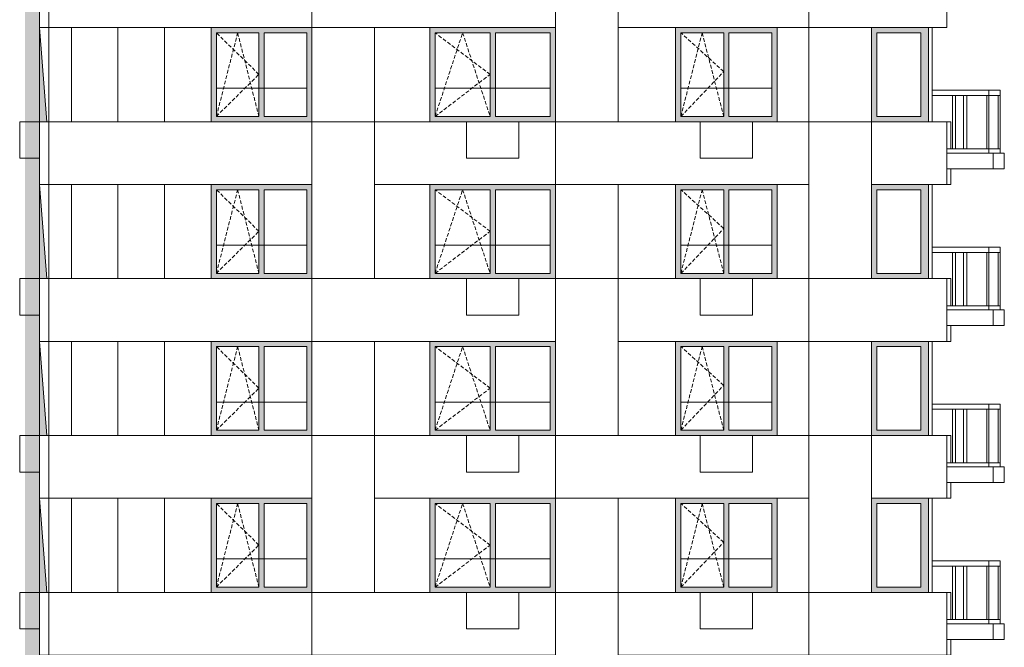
# Model space of a CAD drawing. Header units: millimetres. Extents: x 119219 to 750800, y -8933 to 168688.
# Tile 4 of 115: x 121460 to 140305, y 32010 to 44010. Entities that reach past the tile are written whole.
import ezdxf

# ---------------------------------------------------------------- set-up
doc = ezdxf.new("R2010")
doc.units = ezdxf.units.MM
doc.header["$MEASUREMENT"] = 0
doc.header["$XCLIPFRAME"] = 0
doc.linetypes.add('OO_EOIAAY', pattern=[105.833361, 70.555568, -35.277793])
for name, color, linetype, lineweight in [('0_Ном._пера__1', 7, 'Continuous', 0), ('0_Ном._пера__120', 7, 'Continuous', 0), ('0_Ном._пера__19', 255, 'Continuous', 0)]:
    doc.layers.add(name, color=color, linetype=linetype, lineweight=lineweight)
doc.layers.add('0_Ном._пера__161', color=7, linetype='Continuous', lineweight=13, true_color=0x6a6a6a)
picture_1 = doc.add_image_def('image2.png', size_in_pixel=(882, 837))
picture_2 = doc.add_image_def('image1.png', size_in_pixel=(882, 833))
picture_3 = doc.add_image_def('image4.png', size_in_pixel=(877, 829))
picture_4 = doc.add_image_def('image5.png', size_in_pixel=(729, 823))
picture_5 = doc.add_image_def('image3.png', size_in_pixel=(734, 827))

msp = doc.modelspace()

# ---------------------------------------------------------------- hatches: boundary and pattern name
at = {"layer": '0_Ном._пера__161', "linetype": 'Continuous', "lineweight": 0, "true_color": 0x696969}
for points in [[(125124.33, 43759.999), (125224.33, 43759.999), (126039.31, 43759.999), (126139.31, 43759.999), (126954.29, 43759.999), (127053.29, 43759.999), (127053.29, 43859.999), (125124.33, 43859.999)], [(125224.33, 42159.999), (125224.33, 43759.999), (125124.33, 43759.999), (125124.33, 42159.999)], [(126039.31, 42159.999), (126139.31, 42159.999), (126139.31, 43759.999), (126039.31, 43759.999)], [(126954.29, 43759.999), (126954.29, 42159.999), (127053.29, 42159.999), (127053.29, 43759.999)], [(131716.505, 43860.003), (129311.353, 43860.003), (129311.353, 43760.003), (129411.352, 43760.003), (130463.928, 43760.003), (130563.928, 43760.003), (131616.505, 43760.003), (131716.505, 43760.003)], [(129311.353, 42160.003), (129411.352, 42160.003), (129411.352, 43760.003), (129311.353, 43760.003)], [(130463.928, 42160.003), (130563.928, 42160.003), (130563.928, 43760.003), (130463.928, 43760.003)], [(131616.505, 43760.003), (131616.505, 42160.003), (131716.505, 42160.003), (131716.505, 43760.003)], [(135955.21, 43860.003), (134015.211, 43860.003), (134015.211, 43760.003), (134115.209, 43760.003), (134935.209, 43760.003), (135035.209, 43760.003), (135855.21, 43760.003), (135955.21, 43760.003)], [(134015.211, 42160.003), (134115.209, 42160.003), (134115.209, 43760.003), (134015.211, 43760.003)], [(134935.209, 42160.003), (135035.209, 42160.003), (135035.209, 43760.003), (134935.209, 43760.003)], [(135855.21, 43760.003), (135855.21, 42160.003), (135955.21, 42160.003), (135955.21, 43760.003)], [(137766.17, 43860.004), (137766.17, 43760.003), (137866.163, 43760.003), (138706.16, 43760.003), (138856.161, 43760.003), (138856.161, 43860.004)], [(137866.163, 43760.004), (137766.17, 43760.004), (137766.17, 42160.004), (137866.163, 42160.004)], [(138706.161, 42160.003), (138856.16, 42160.003), (138856.16, 43760.004), (138706.161, 43760.004)], [(125124.33, 42059.999), (127053.29, 42059.999), (127053.29, 42159.999), (126954.29, 42159.999), (126139.31, 42159.999), (126039.31, 42159.999), (125224.33, 42159.999), (125124.33, 42159.999)], [(129311.353, 42060.003), (131716.505, 42060.003), (131716.505, 42160.003), (131616.505, 42160.003), (130563.928, 42160.003), (130463.928, 42160.003), (129411.352, 42160.003), (129311.353, 42160.003)], [(134015.211, 42060.003), (135955.21, 42060.003), (135955.21, 42160.003), (135855.21, 42160.003), (135035.209, 42160.003), (134935.209, 42160.003), (134115.209, 42160.003), (134015.211, 42160.003)], [(137766.17, 42060.004), (138856.161, 42060.004), (138856.161, 42160.004), (138706.161, 42160.004), (137866.163, 42160.004), (137766.17, 42160.004)], [(125124.33, 40759.999), (125224.33, 40759.999), (126039.31, 40759.999), (126139.31, 40759.999), (126954.29, 40759.999), (127053.29, 40759.999), (127053.29, 40859.999), (125124.33, 40859.999)], [(125224.33, 39159.999), (125224.33, 40759.999), (125124.33, 40759.999), (125124.33, 39159.999)], [(126039.31, 39159.999), (126139.31, 39159.999), (126139.31, 40759.999), (126039.31, 40759.999)], [(126954.29, 40759.999), (126954.29, 39159.999), (127053.29, 39159.999), (127053.29, 40759.999)], [(131716.505, 40860.003), (129311.353, 40860.003), (129311.353, 40760.003), (129411.352, 40760.003), (130463.928, 40760.003), (130563.928, 40760.003), (131616.505, 40760.003), (131716.505, 40760.003)], [(129311.353, 39160.003), (129411.352, 39160.003), (129411.352, 40760.003), (129311.353, 40760.003)], [(130463.928, 39160.003), (130563.928, 39160.003), (130563.928, 40760.003), (130463.928, 40760.003)], [(131616.505, 40760.003), (131616.505, 39160.003), (131716.505, 39160.003), (131716.505, 40760.003)], [(135955.21, 40860.003), (134015.211, 40860.003), (134015.211, 40760.003), (134115.209, 40760.003), (134935.209, 40760.003), (135035.209, 40760.003), (135855.21, 40760.003), (135955.21, 40760.003)], [(134015.211, 39160.003), (134115.209, 39160.003), (134115.209, 40760.003), (134015.211, 40760.003)], [(134935.209, 39160.003), (135035.209, 39160.003), (135035.209, 40760.003), (134935.209, 40760.003)], [(135855.21, 40760.003), (135855.21, 39160.003), (135955.21, 39160.003), (135955.21, 40760.003)], [(137766.17, 40860.003), (137766.17, 40760.003), (137866.163, 40760.003), (138706.16, 40760.003), (138856.161, 40760.003), (138856.161, 40860.003)], [(137866.163, 40760.003), (137766.17, 40760.003), (137766.17, 39160.003), (137866.163, 39160.003)], [(138706.161, 39160.003), (138856.16, 39160.003), (138856.16, 40760.003), (138706.161, 40760.003)], [(125124.33, 39059.999), (127053.29, 39059.999), (127053.29, 39159.999), (126954.29, 39159.999), (126139.31, 39159.999), (126039.31, 39159.999), (125224.33, 39159.999), (125124.33, 39159.999)], [(129311.353, 39060.003), (131716.505, 39060.003), (131716.505, 39160.003), (131616.505, 39160.003), (130563.928, 39160.003), (130463.928, 39160.003), (129411.352, 39160.003), (129311.353, 39160.003)], [(134015.211, 39060.003), (135955.21, 39060.003), (135955.21, 39160.003), (135855.21, 39160.003), (135035.209, 39160.003), (134935.209, 39160.003), (134115.209, 39160.003), (134015.211, 39160.003)], [(137766.17, 39060.003), (138856.161, 39060.003), (138856.161, 39160.003), (138706.161, 39160.003), (137866.163, 39160.003), (137766.17, 39160.003)], [(125124.33, 37759.999), (125224.33, 37759.999), (126039.31, 37759.999), (126139.31, 37759.999), (126954.29, 37759.999), (127053.29, 37759.999), (127053.29, 37859.999), (125124.33, 37859.999)], [(125224.33, 36159.999), (125224.33, 37759.999), (125124.33, 37759.999), (125124.33, 36159.999)], [(126039.31, 36159.999), (126139.31, 36159.999), (126139.31, 37759.999), (126039.31, 37759.999)], [(126954.29, 37759.999), (126954.29, 36159.999), (127053.29, 36159.999), (127053.29, 37759.999)], [(131716.505, 37860.003), (129311.353, 37860.003), (129311.353, 37760.003), (129411.352, 37760.003), (130463.928, 37760.003), (130563.928, 37760.003), (131616.505, 37760.003), (131716.505, 37760.003)], [(129311.353, 36160.003), (129411.352, 36160.003), (129411.352, 37760.003), (129311.353, 37760.003)], [(130463.928, 36160.003), (130563.928, 36160.003), (130563.928, 37760.003), (130463.928, 37760.003)], [(131616.505, 37760.003), (131616.505, 36160.003), (131716.505, 36160.003), (131716.505, 37760.003)], [(135955.21, 37860.003), (134015.211, 37860.003), (134015.211, 37760.003), (134115.209, 37760.003), (134935.209, 37760.003), (135035.209, 37760.003), (135855.21, 37760.003), (135955.21, 37760.003)], [(134015.211, 36160.003), (134115.209, 36160.003), (134115.209, 37760.003), (134015.211, 37760.003)], [(134935.209, 36160.003), (135035.209, 36160.003), (135035.209, 37760.003), (134935.209, 37760.003)], [(135855.21, 37760.003), (135855.21, 36160.003), (135955.21, 36160.003), (135955.21, 37760.003)], [(137766.17, 37860.003), (137766.17, 37760.003), (137866.163, 37760.003), (138706.16, 37760.003), (138856.161, 37760.003), (138856.161, 37860.003)], [(137866.163, 37760.003), (137766.17, 37760.003), (137766.17, 36160.003), (137866.163, 36160.003)], [(138706.161, 36160.003), (138856.16, 36160.003), (138856.16, 37760.003), (138706.161, 37760.003)], [(125124.33, 36059.999), (127053.29, 36059.999), (127053.29, 36159.999), (126954.29, 36159.999), (126139.31, 36159.999), (126039.31, 36159.999), (125224.33, 36159.999), (125124.33, 36159.999)], [(129311.353, 36060.003), (131716.505, 36060.003), (131716.505, 36160.003), (131616.505, 36160.003), (130563.928, 36160.003), (130463.928, 36160.003), (129411.352, 36160.003), (129311.353, 36160.003)], [(134015.211, 36060.003), (135955.21, 36060.003), (135955.21, 36160.003), (135855.21, 36160.003), (135035.209, 36160.003), (134935.209, 36160.003), (134115.209, 36160.003), (134015.211, 36160.003)], [(137766.17, 36060.003), (138856.161, 36060.003), (138856.161, 36160.003), (138706.161, 36160.003), (137866.163, 36160.003), (137766.17, 36160.003)], [(125124.33, 34760), (125224.33, 34760), (126039.31, 34760), (126139.31, 34760), (126954.29, 34760), (127053.29, 34760), (127053.29, 34860), (125124.33, 34860)], [(125224.33, 33160), (125224.33, 34760), (125124.33, 34760), (125124.33, 33160)], [(126039.31, 33160), (126139.31, 33160), (126139.31, 34760), (126039.31, 34760)], [(126954.29, 34760), (126954.29, 33160), (127053.29, 33160), (127053.29, 34760)], [(131716.505, 34860.002), (129311.353, 34860.002), (129311.353, 34760.002), (129411.352, 34760.002), (130463.928, 34760.002), (130563.928, 34760.002), (131616.505, 34760.002), (131716.505, 34760.002)], [(129311.353, 33160.002), (129411.352, 33160.002), (129411.352, 34760.002), (129311.353, 34760.002)], [(130463.928, 33160.002), (130563.928, 33160.002), (130563.928, 34760.002), (130463.928, 34760.002)], [(131616.505, 34760.002), (131616.505, 33160.002), (131716.505, 33160.002), (131716.505, 34760.002)], [(135955.21, 34860.002), (134015.211, 34860.002), (134015.211, 34760.002), (134115.209, 34760.002), (134935.209, 34760.002), (135035.209, 34760.002), (135855.21, 34760.002), (135955.21, 34760.002)], [(134015.211, 33160.002), (134115.209, 33160.002), (134115.209, 34760.002), (134015.211, 34760.002)], [(134935.209, 33160.002), (135035.209, 33160.002), (135035.209, 34760.002), (134935.209, 34760.002)], [(135855.21, 34760.002), (135855.21, 33160.002), (135955.21, 33160.002), (135955.21, 34760.002)], [(137766.17, 34860.003), (137766.17, 34760.003), (137866.163, 34760.003), (138706.16, 34760.003), (138856.161, 34760.003), (138856.161, 34860.003)], [(137866.163, 34760.003), (137766.17, 34760.003), (137766.17, 33160.003), (137866.163, 33160.003)], [(138706.161, 33160.003), (138856.16, 33160.003), (138856.16, 34760.003), (138706.161, 34760.003)], [(125124.33, 33060), (127053.29, 33060), (127053.29, 33160), (126954.29, 33160), (126139.31, 33160), (126039.31, 33160), (125224.33, 33160), (125124.33, 33160)], [(129311.353, 33060.002), (131716.505, 33060.002), (131716.505, 33160.002), (131616.505, 33160.002), (130563.928, 33160.002), (130463.928, 33160.002), (129411.352, 33160.002), (129311.353, 33160.002)], [(134015.211, 33060.002), (135955.21, 33060.002), (135955.21, 33160.002), (135855.21, 33160.002), (135035.209, 33160.002), (134935.209, 33160.002), (134115.209, 33160.002), (134015.211, 33160.002)], [(137766.17, 33060.003), (138856.161, 33060.003), (138856.161, 33160.003), (138706.161, 33160.003), (137866.163, 33160.003), (137766.17, 33160.003)]]:
    msp.add_hatch(color=251, dxfattribs=at).paths.add_polyline_path(points)
at = {"layer": '0_Ном._пера__19', "linetype": 'Continuous', "lineweight": 0}
msp.add_hatch(color=255, dxfattribs=at).paths.add_polyline_path([(121820.199, 67860), (122001.659, 66060), (121820.169, 66059.999), (121820.169, 64859.999), (121974.935, 63060), (121842.238, 63060), (121842.238, 61860), (121977.238, 60059.999), (121842.238, 60059.999), (121842.238, 58860), (121977.238, 57059.999), (121842.238, 57059.999), (121842.238, 55860), (121977.238, 54059.999), (121842.238, 54059.999), (121842.238, 52860), (121977.238, 51059.999), (121842.238, 51059.999), (121842.238, 49860), (121977.238, 48059.999), (121842.238, 48059.999), (121842.238, 46860), (121977.238, 45059.999), (121842.238, 45059.999), (121842.238, 43860), (121977.238, 42059.999), (121842.238, 42059.999), (121842.238, 40860), (121977.238, 39059.999), (121842.238, 39059.999), (121842.238, 37860), (121977.238, 36059.999), (121842.238, 36059.999), (121842.238, 34860), (121977.238, 33059.999), (121842.238, 33060), (121842.238, 31860), (121977.238, 30059.999), (121842.238, 30059.999), (121842.238, 28860), (121977.238, 27059.999), (121842.238, 27059.999), (121842.238, 25860), (121977.238, 24059.999), (121842.238, 24059.999), (121842.238, 22860), (121977.238, 21059.999), (121842.238, 21060), (121842.238, 19860), (121977.238, 18059.999), (121842.238, 18059.999), (121842.238, 16860), (121977.238, 15059.999), (121842.238, 15059.999), (121842.238, 13860), (121977.238, 12059.999), (121842.238, 12059.999), (121842.238, 10860), (121977.238, 9059.999), (121842.238, 9060), (121842.238, 7860), (121977.238, 6059.999), (121842.238, 6060), (121842.238, 4860), (121993.525, -900.163), (121562.106, -900.163), (121564.119, 67837.982)])

# ---------------------------------------------------------------- linework, layer by layer
at = {"layer": '0_Ном._пера__1', "color": 7, "linetype": 'Continuous', "lineweight": 0}
for p, q in [((121842.238, 43860), (121977.238, 42059.999)), ((131716.506, 43860.003), (131716.506, 42060.003)), ((135955.211, 43860.003), (135955.211, 42060.003)), ((138925.319, 43859.999), (138925.319, 42059.999)), ((125224.33, 42700), (126954.29, 42700)), ((129411.352, 42700), (131616.505, 42700)), ((134115.209, 42700), (135855.21, 42700)), ((140011.01, 42660), (138925.319, 42660)), ((140011.01, 42560), (140011.01, 42660)), ((140225.496, 42660), (140011.01, 42660)), ((140225.496, 42560), (140225.496, 42660)), ((139310.894, 42560), (138925.319, 42560)), ((139370.894, 42560), (139310.894, 42560)), ((139310.894, 41540), (139310.894, 42560)), ((140011.01, 42560), (139370.894, 42560)), ((139370.894, 41540), (139370.894, 42560)), ((139525.417, 41540), (139525.417, 42560)), ((139585.417, 41540), (139585.417, 42560)), ((139970.999, 41540), (139970.999, 42560)), ((140010.999, 41540), (140010.999, 42560)), ((140225.496, 42560), (140011.01, 42560)), ((140185.501, 41540), (140185.501, 42560)), ((140225.501, 41540), (140225.501, 42560)), ((139310.894, 41540), (139206.156, 41540)), ((139370.894, 41540), (139310.894, 41540)), ((140011.01, 41540), (139370.894, 41540)), ((140011.01, 41460), (140011.01, 41540)), ((140225.496, 41540), (140011.01, 41540)), ((140225.496, 41460), (140225.496, 41540)), ((121842.238, 40860), (121977.238, 39059.999)), ((131716.506, 40860.003), (131716.506, 39060.003)), ((135955.211, 40860.003), (135955.211, 39060.003)), ((138925.319, 40859.999), (138925.319, 39059.999)), ((125224.33, 39700), (126954.29, 39700)), ((129411.352, 39700), (131616.505, 39700)), ((134115.209, 39700), (135855.21, 39700)), ((140011.01, 39660), (138925.319, 39660)), ((140011.01, 39560), (140011.01, 39660)), ((140225.496, 39660), (140011.01, 39660)), ((140225.496, 39560), (140225.496, 39660)), ((139310.894, 39560), (138925.319, 39560)), ((139370.894, 39560), (139310.894, 39560)), ((139310.894, 38540), (139310.894, 39560)), ((140011.01, 39560), (139370.894, 39560)), ((139370.894, 38540), (139370.894, 39560)), ((139525.417, 38540), (139525.417, 39560)), ((139585.417, 38540), (139585.417, 39560)), ((139970.999, 38540), (139970.999, 39560)), ((140010.999, 38540), (140010.999, 39560)), ((140225.496, 39560), (140011.01, 39560)), ((140185.501, 38540), (140185.501, 39560)), ((140225.501, 38540), (140225.501, 39560)), ((139310.894, 38540), (139206.156, 38540)), ((139370.894, 38540), (139310.894, 38540)), ((140011.01, 38540), (139370.894, 38540)), ((140011.01, 38460), (140011.01, 38540)), ((140225.496, 38540), (140011.01, 38540)), ((140225.496, 38460), (140225.496, 38540)), ((121842.238, 37860), (121977.238, 36059.999)), ((131716.506, 37860.003), (131716.506, 36060.003)), ((135955.211, 37860.003), (135955.211, 36060.003)), ((138925.319, 37859.999), (138925.319, 36059.999)), ((125224.33, 36700), (126954.29, 36700)), ((129411.352, 36700), (131616.505, 36700)), ((134115.209, 36700), (135855.21, 36700)), ((140011.01, 36660), (138925.319, 36660)), ((139310.894, 36560), (138925.319, 36560)), ((139370.894, 36560), (139310.894, 36560)), ((139310.894, 35540), (139310.894, 36560)), ((140011.01, 36560), (139370.894, 36560)), ((139370.894, 35540), (139370.894, 36560)), ((139525.417, 35540), (139525.417, 36560)), ((139585.417, 35540), (139585.417, 36560)), ((139970.999, 35540), (139970.999, 36560)), ((140010.999, 35540), (140010.999, 36560)), ((140011.01, 36560), (140011.01, 36660)), ((140225.496, 36660), (140011.01, 36660)), ((140225.496, 36560), (140011.01, 36560)), ((140185.501, 35540), (140185.501, 36560)), ((140225.496, 36560), (140225.496, 36660)), ((140225.501, 35540), (140225.501, 36560)), ((139310.894, 35540), (139206.156, 35540)), ((139370.894, 35540), (139310.894, 35540)), ((140011.01, 35540), (139370.894, 35540)), ((140011.01, 35460), (140011.01, 35540)), ((140225.496, 35540), (140011.01, 35540)), ((140225.496, 35460), (140225.496, 35540)), ((121842.238, 34860), (121977.238, 33059.999)), ((131716.506, 34860.002), (131716.506, 33060.002)), ((135955.211, 34860.002), (135955.211, 33060.002)), ((138925.319, 34859.999), (138925.319, 33059.999)), ((125224.33, 33700), (126954.29, 33700)), ((129411.352, 33700), (131616.505, 33700)), ((134115.209, 33700), (135855.21, 33700)), ((140011.01, 33660), (138925.319, 33660)), ((139310.894, 33560), (138925.319, 33560)), ((139370.894, 33560), (139310.894, 33560)), ((139310.894, 32540), (139310.894, 33560)), ((140011.01, 33560), (139370.894, 33560)), ((139370.894, 32540), (139370.894, 33560)), ((139525.417, 32540), (139525.417, 33560)), ((139585.417, 32540), (139585.417, 33560)), ((139970.999, 32540), (139970.999, 33560)), ((140010.999, 32540), (140010.999, 33560)), ((140011.01, 33560), (140011.01, 33660)), ((140225.496, 33660), (140011.01, 33660)), ((140225.496, 33560), (140011.01, 33560)), ((140185.501, 32540), (140185.501, 33560)), ((140225.496, 33560), (140225.496, 33660)), ((140225.501, 32540), (140225.501, 33560)), ((139310.894, 32540), (139206.156, 32540)), ((139370.894, 32540), (139310.894, 32540)), ((140011.01, 32540), (139370.894, 32540)), ((140011.01, 32460), (140011.01, 32540)), ((140225.496, 32540), (140011.01, 32540)), ((140225.496, 32460), (140225.496, 32540))]:
    msp.add_line(p, q, dxfattribs=at)
for points in [[(121842.238, 45059.999), (122019.985, 45059.999), (122019.985, 43860), (121842.238, 43860)], [(122019.985, 45059.999), (127053.29, 45059.999), (127053.29, 43860), (122019.985, 43860)], [(127053.29, 45059.999), (131716.506, 45059.999), (131716.506, 43860), (127053.29, 43860)], [(131716.506, 45059.999), (132915.446, 45059.999), (132915.446, 42060), (131716.506, 42060)], [(132915.468, 45060.001), (136567.23, 45060.001), (136567.23, 43860.001), (132915.468, 43860.001)], [(136567.23, 45060.001), (139206.156, 45060.001), (139206.156, 43860.001), (136567.23, 43860.001)], [(122019.985, 43860.003), (122449.798, 43860.003), (122449.798, 42060.008), (122019.985, 42060.008)], [(127053.29, 43860), (128252.23, 43860), (128252.23, 42060), (127053.29, 42060)], [(136567.23, 43860), (137766.17, 43860), (137766.17, 42059.999), (136567.23, 42059.999)], [(121842.238, 42059.999), (122019.985, 42059.999), (122019.985, 40860), (121842.238, 40860)], [(122019.985, 42059.999), (127053.29, 42059.999), (127053.29, 40860), (122019.985, 40860)], [(127053.29, 42059.999), (128252.23, 42059.999), (128252.23, 39059.999), (127053.29, 39059.999)], [(128252.23, 42060), (131716.506, 42060), (131716.506, 40860), (128252.23, 40860)], [(131716.506, 42060), (136567.23, 42060), (136567.23, 40860.001), (131716.506, 40860.001)], [(136567.23, 42059.999), (137766.17, 42059.999), (137766.17, 39060), (136567.23, 39060)], [(137766.17, 42059.999), (139206.156, 42059.999), (139206.156, 40860), (137766.17, 40860)], [(139206.156, 42059.999), (139280.748, 42059.999), (139280.748, 41539.999), (139206.156, 41539.999)], [(139206.156, 41460), (140091.01, 41460), (140091.01, 41160), (139206.156, 41160)], [(140091.01, 41460), (140305.492, 41460), (140305.492, 41160), (140091.01, 41160)], [(139206.156, 41160), (139280.748, 41160), (139280.748, 40860), (139206.156, 40860)], [(122019.985, 40860.003), (122449.798, 40860.003), (122449.798, 39060.008), (122019.985, 39060.008)], [(131716.506, 40860), (132915.446, 40860), (132915.446, 39059.999), (131716.506, 39059.999)], [(121842.238, 39059.999), (122019.985, 39059.999), (122019.985, 37860), (121842.238, 37860)], [(122019.985, 39059.999), (127053.29, 39059.999), (127053.29, 37860), (122019.985, 37860)], [(127053.29, 39059.999), (131716.506, 39059.999), (131716.506, 37860), (127053.29, 37860)], [(131716.506, 39059.999), (132915.446, 39059.999), (132915.446, 36060), (131716.506, 36060)], [(132915.468, 39060), (136567.23, 39060), (136567.23, 37860.001), (132915.468, 37860.001)], [(136567.23, 39060), (139206.156, 39060), (139206.156, 37860.001), (136567.23, 37860.001)], [(139206.156, 39059.999), (139280.748, 39059.999), (139280.748, 38539.999), (139206.156, 38539.999)], [(139206.156, 38460), (140091.01, 38460), (140091.01, 38160), (139206.156, 38160)], [(140091.01, 38460), (140305.492, 38460), (140305.492, 38160), (140091.01, 38160)], [(139206.156, 38160), (139280.748, 38160), (139280.748, 37860), (139206.156, 37860)], [(122019.985, 37860.003), (122449.798, 37860.003), (122449.798, 36060.008), (122019.985, 36060.008)], [(127053.29, 37860), (128252.23, 37860), (128252.23, 36060), (127053.29, 36060)], [(136567.23, 37860), (137766.17, 37860), (137766.17, 36059.999), (136567.23, 36059.999)], [(121842.238, 36059.999), (122019.985, 36059.999), (122019.985, 34860), (121842.238, 34860)], [(122019.985, 36059.999), (127053.29, 36059.999), (127053.29, 34860), (122019.985, 34860)], [(127053.29, 36060), (128252.23, 36060), (128252.23, 33060), (127053.29, 33060)], [(128252.23, 36060), (131716.506, 36060), (131716.506, 34860), (128252.23, 34860)], [(131716.506, 36060), (136567.23, 36060), (136567.23, 34860), (131716.506, 34860)], [(136567.23, 36059.999), (137766.17, 36059.999), (137766.17, 33060), (136567.23, 33060)], [(137766.17, 36060), (139206.156, 36060), (139206.156, 34860), (137766.17, 34860)], [(139206.156, 36059.999), (139280.748, 36059.999), (139280.748, 35539.999), (139206.156, 35539.999)], [(139206.156, 35460), (140091.01, 35460), (140091.01, 35160), (139206.156, 35160)], [(140091.01, 35460), (140305.492, 35460), (140305.492, 35160), (140091.01, 35160)], [(139206.156, 35160), (139280.748, 35160), (139280.748, 34860), (139206.156, 34860)], [(122019.985, 34860.002), (122449.798, 34860.002), (122449.798, 33060.007), (122019.985, 33060.007)], [(131716.506, 34860), (132915.446, 34860), (132915.446, 33059.999), (131716.506, 33059.999)], [(121842.238, 33060), (122019.985, 33060), (122019.985, 31860), (121842.238, 31860)], [(122019.985, 33060), (127053.29, 33060), (127053.29, 31860), (122019.985, 31860)], [(127053.29, 33060), (131716.506, 33060), (131716.506, 31860), (127053.29, 31860)], [(131716.506, 33059.999), (132915.446, 33059.999), (132915.446, 30060), (131716.506, 30060)], [(132915.468, 33060), (136567.23, 33060), (136567.23, 31860), (132915.468, 31860)], [(136567.23, 33060), (139206.156, 33060), (139206.156, 31860), (136567.23, 31860)], [(139206.156, 33059.999), (139280.748, 33059.999), (139280.748, 32539.999), (139206.156, 32539.999)], [(139206.156, 32460), (140091.01, 32460), (140091.01, 32160), (139206.156, 32160)], [(140091.01, 32460), (140305.492, 32460), (140305.492, 32160), (140091.01, 32160)], [(139206.156, 32160), (139280.748, 32160), (139280.748, 31860), (139206.156, 31860)]]:
    msp.add_lwpolyline(points, close=True, dxfattribs=at)
at = {"layer": '0_Ном._пера__1', "color": 7, "linetype": 'Continuous', "lineweight": 0, "flags": 128}
for points in [[(122449.798, 43859.999), (122449.798, 42059.999), (125124.33, 42059.999), (125124.33, 43859.999)], [(128252.23, 43860), (128252.23, 42060), (129310.777, 42060), (129310.777, 43860)], [(132915.203, 43860.001), (132915.203, 42060.001), (134014.946, 42060.001), (134014.946, 43860.001)], [(135955.211, 43860.001), (135955.211, 42060.001), (136566.361, 42060.001), (136566.361, 43860.001)], [(121460.305, 42060), (121460.305, 41360), (121842.238, 41360), (121842.238, 42060)], [(130013.471, 41360), (131013.471, 41360), (131013.471, 42060), (130013.471, 42060)], [(135486.167, 42060), (134486.167, 42060), (134486.167, 41360), (135486.167, 41360)], [(122449.798, 40860.003), (122449.798, 39060.003), (125124.33, 39060.003), (125124.33, 40860.003)], [(128252.23, 40860), (128252.23, 39060), (129310.777, 39060), (129310.777, 40860)], [(132915.225, 40860.001), (132915.225, 39060.001), (134014.968, 39060.001), (134014.968, 40860.001)], [(135955.211, 40860.001), (135955.211, 39060.001), (136566.383, 39060.001), (136566.383, 40860.001)], [(121460.305, 38360), (121842.238, 38360), (121842.238, 39060), (121460.305, 39060)], [(130013.471, 39060), (130013.471, 38360), (131013.471, 38360), (131013.471, 39060)], [(135486.167, 39060), (134486.167, 39060), (134486.167, 38360), (135486.167, 38360)], [(122449.798, 37860.003), (122449.798, 36060.003), (125124.33, 36060.003), (125124.33, 37860.003)], [(128252.23, 37860), (128252.23, 36060), (129310.777, 36060), (129310.777, 37860)], [(132915.247, 37860.001), (132915.247, 36060.001), (134014.99, 36060.001), (134014.99, 37860.001)], [(135955.211, 37860.001), (135955.211, 36060.001), (136566.405, 36060.001), (136566.405, 37860.001)], [(121460.305, 36060), (121460.305, 35360), (121842.238, 35360), (121842.238, 36060)], [(130013.471, 35360), (131013.471, 35360), (131013.471, 36060), (130013.471, 36060)], [(135486.167, 36060), (134486.167, 36060), (134486.167, 35360), (135486.167, 35360)], [(122449.798, 34860.002), (122449.798, 33060.002), (125124.33, 33060.002), (125124.33, 34860.002)], [(128252.23, 34860), (128252.23, 33060), (129310.777, 33060), (129310.777, 34860)], [(132915.269, 34860), (132915.269, 33060), (134015.012, 33060), (134015.012, 34860)], [(135955.211, 34860), (135955.211, 33060), (136566.427, 33060), (136566.427, 34860)], [(121460.305, 32360), (121842.238, 32360), (121842.238, 33060), (121460.305, 33060)], [(130013.471, 32360), (131013.471, 32360), (131013.471, 33060), (130013.471, 33060)], [(135486.167, 33060), (134486.167, 33060), (134486.167, 32360), (135486.167, 32360)]]:
    msp.add_lwpolyline(points, close=True, dxfattribs=at)
at = {"layer": '0_Ном._пера__1', "color": 7, "linetype": 'Continuous', "lineweight": 0}
for points in [[(123341.508, 42059.999), (123341.508, 43859.999)], [(124233.218, 42059.999), (124233.218, 43859.999)], [(123341.508, 39059.999), (123341.508, 40859.999)], [(124233.218, 39059.999), (124233.218, 40859.999)], [(123341.508, 36059.999), (123341.508, 37859.999)], [(124233.218, 36059.999), (124233.218, 37859.999)], [(123341.508, 33060), (123341.508, 34860)], [(124233.218, 33060), (124233.218, 34860)]]:
    msp.add_lwpolyline(points, dxfattribs=at)
at = {"layer": '0_Ном._пера__120', "color": 7, "linetype": 'Continuous', "lineweight": 0}
for p, q in [((125224.33, 43759.999), (125224.33, 42159.999)), ((126039.31, 43759.999), (125224.33, 43759.999)), ((126039.31, 42159.999), (126039.31, 43759.999)), ((126139.31, 43759.999), (126139.31, 42159.999)), ((126954.29, 43759.999), (126139.31, 43759.999)), ((126954.29, 42159.999), (126954.29, 43759.999)), ((129411.352, 43760.003), (129411.352, 42160.003)), ((130463.928, 43760.003), (129411.352, 43760.003)), ((130463.928, 42160.003), (130463.928, 43760.003)), ((130563.928, 43760.003), (130563.928, 42160.003)), ((131616.505, 43760.003), (130563.928, 43760.003)), ((131616.505, 42160.003), (131616.505, 43760.003)), ((134115.209, 43760.003), (134115.209, 42160.003)), ((134935.209, 43760.003), (134115.209, 43760.003)), ((134935.209, 42160.003), (134935.209, 43760.003)), ((135035.209, 43760.003), (135035.209, 42160.003)), ((135855.21, 43760.003), (135035.209, 43760.003)), ((135855.21, 42160.003), (135855.21, 43760.003)), ((137866.163, 42160.004), (137866.163, 43760.004)), ((137866.163, 43760.004), (138706.161, 43760.004)), ((138706.161, 43760.004), (138706.161, 42160.004)), ((138856.161, 42060.004), (138856.161, 43860.004)), ((125224.33, 42159.999), (126039.31, 42159.999)), ((126139.31, 42159.999), (126954.29, 42159.999)), ((129411.352, 42160.003), (130463.928, 42160.003)), ((130563.928, 42160.003), (131616.505, 42160.003)), ((134115.209, 42160.003), (134935.209, 42160.003)), ((135035.209, 42160.003), (135855.21, 42160.003)), ((138706.161, 42160.004), (137866.163, 42160.004)), ((125224.33, 40759.999), (125224.33, 39159.999)), ((126039.31, 40759.999), (125224.33, 40759.999)), ((126039.31, 39159.999), (126039.31, 40759.999)), ((126139.31, 40759.999), (126139.31, 39159.999)), ((126954.29, 40759.999), (126139.31, 40759.999)), ((126954.29, 39159.999), (126954.29, 40759.999)), ((129411.352, 40760.003), (129411.352, 39160.003)), ((130463.928, 40760.003), (129411.352, 40760.003)), ((130463.928, 39160.003), (130463.928, 40760.003)), ((130563.928, 40760.003), (130563.928, 39160.003)), ((131616.505, 40760.003), (130563.928, 40760.003)), ((131616.505, 39160.003), (131616.505, 40760.003)), ((134115.209, 40760.003), (134115.209, 39160.003)), ((134935.209, 40760.003), (134115.209, 40760.003)), ((134935.209, 39160.003), (134935.209, 40760.003)), ((135035.209, 40760.003), (135035.209, 39160.003)), ((135855.21, 40760.003), (135035.209, 40760.003)), ((135855.21, 39160.003), (135855.21, 40760.003)), ((137866.163, 39160.003), (137866.163, 40760.003)), ((137866.163, 40760.003), (138706.161, 40760.003)), ((138706.161, 40760.003), (138706.161, 39160.003)), ((138856.161, 39060.003), (138856.161, 40860.003)), ((125224.33, 39159.999), (126039.31, 39159.999)), ((126139.31, 39159.999), (126954.29, 39159.999)), ((129411.352, 39160.003), (130463.928, 39160.003)), ((130563.928, 39160.003), (131616.505, 39160.003)), ((134115.209, 39160.003), (134935.209, 39160.003)), ((135035.209, 39160.003), (135855.21, 39160.003)), ((138706.161, 39160.003), (137866.163, 39160.003)), ((125224.33, 37759.999), (125224.33, 36159.999)), ((126039.31, 37759.999), (125224.33, 37759.999)), ((126039.31, 36159.999), (126039.31, 37759.999)), ((126139.31, 37759.999), (126139.31, 36159.999)), ((126954.29, 37759.999), (126139.31, 37759.999)), ((126954.29, 36159.999), (126954.29, 37759.999)), ((129411.352, 37760.003), (129411.352, 36160.003)), ((130463.928, 37760.003), (129411.352, 37760.003)), ((130463.928, 36160.003), (130463.928, 37760.003)), ((130563.928, 37760.003), (130563.928, 36160.003)), ((131616.505, 37760.003), (130563.928, 37760.003)), ((131616.505, 36160.003), (131616.505, 37760.003)), ((134115.209, 37760.003), (134115.209, 36160.003)), ((134935.209, 37760.003), (134115.209, 37760.003)), ((134935.209, 36160.003), (134935.209, 37760.003)), ((135035.209, 37760.003), (135035.209, 36160.003)), ((135855.21, 37760.003), (135035.209, 37760.003)), ((135855.21, 36160.003), (135855.21, 37760.003)), ((137866.163, 36160.003), (137866.163, 37760.003)), ((137866.163, 37760.003), (138706.161, 37760.003)), ((138706.161, 37760.003), (138706.161, 36160.003)), ((138856.161, 36060.003), (138856.161, 37860.003)), ((125224.33, 36159.999), (126039.31, 36159.999)), ((126139.31, 36159.999), (126954.29, 36159.999)), ((129411.352, 36160.003), (130463.928, 36160.003)), ((130563.928, 36160.003), (131616.505, 36160.003)), ((134115.209, 36160.003), (134935.209, 36160.003)), ((135035.209, 36160.003), (135855.21, 36160.003)), ((138706.161, 36160.003), (137866.163, 36160.003)), ((125224.33, 34760), (125224.33, 33160)), ((126039.31, 34760), (125224.33, 34760)), ((126039.31, 33160), (126039.31, 34760)), ((126139.31, 34760), (126139.31, 33160)), ((126954.29, 34760), (126139.31, 34760)), ((126954.29, 33160), (126954.29, 34760)), ((129411.352, 34760.002), (129411.352, 33160.002)), ((130463.928, 34760.002), (129411.352, 34760.002)), ((130463.928, 33160.002), (130463.928, 34760.002)), ((130563.928, 34760.002), (130563.928, 33160.002)), ((131616.505, 34760.002), (130563.928, 34760.002)), ((131616.505, 33160.002), (131616.505, 34760.002)), ((134115.209, 34760.002), (134115.209, 33160.002)), ((134935.209, 34760.002), (134115.209, 34760.002)), ((134935.209, 33160.002), (134935.209, 34760.002)), ((135035.209, 34760.002), (135035.209, 33160.002)), ((135855.21, 34760.002), (135035.209, 34760.002)), ((135855.21, 33160.002), (135855.21, 34760.002)), ((137866.163, 33160.003), (137866.163, 34760.003)), ((137866.163, 34760.003), (138706.161, 34760.003)), ((138706.161, 34760.003), (138706.161, 33160.003)), ((138856.161, 33060.003), (138856.161, 34860.003)), ((125224.33, 33160), (126039.31, 33160)), ((126139.31, 33160), (126954.29, 33160)), ((129411.352, 33160.002), (130463.928, 33160.002)), ((130563.928, 33160.002), (131616.505, 33160.002)), ((134115.209, 33160.002), (134935.209, 33160.002)), ((135035.209, 33160.002), (135855.21, 33160.002)), ((138706.161, 33160.003), (137866.163, 33160.003))]:
    msp.add_line(p, q, dxfattribs=at)
at = {"layer": '0_Ном._пера__120', "color": 7, "linetype": 'OO_EOIAAY', "lineweight": 0}
for p, q in [((125224.33, 42159.999), (125631.82, 43759.999)), ((126039.31, 42965), (125224.33, 43759.999)), ((125631.82, 43759.999), (126039.31, 42159.999)), ((129411.352, 42159.999), (129937.64, 43759.999)), ((130463.928, 42965), (129411.352, 43759.999)), ((129937.64, 43759.999), (130463.928, 42159.999)), ((134115.209, 42159.999), (134522.699, 43759.999)), ((134935.209, 43018.381), (134115.209, 43759.999)), ((134522.699, 43759.999), (134935.209, 42159.999)), ((134115.209, 42159.999), (134935.209, 43018.381)), ((125224.33, 42159.999), (126039.31, 42965)), ((129411.352, 42159.999), (130463.928, 42965)), ((125224.33, 39159.999), (125631.82, 40759.999)), ((126039.31, 39965), (125224.33, 40759.999)), ((125631.82, 40759.999), (126039.31, 39159.999)), ((129411.352, 39159.999), (129937.64, 40759.999)), ((130463.928, 39965), (129411.352, 40759.999)), ((129937.64, 40759.999), (130463.928, 39159.999)), ((134115.209, 39159.999), (134522.699, 40759.999)), ((134935.209, 40018.381), (134115.209, 40759.999)), ((134522.699, 40759.999), (134935.209, 39159.999)), ((125224.33, 39159.999), (126039.31, 39965)), ((129411.352, 39159.999), (130463.928, 39965)), ((134115.209, 39159.999), (134935.209, 40018.381)), ((125224.33, 36159.999), (125631.82, 37759.999)), ((126039.31, 36965), (125224.33, 37759.999)), ((125631.82, 37759.999), (126039.31, 36159.999)), ((129411.352, 36159.999), (129937.64, 37759.999)), ((130463.928, 36965), (129411.352, 37759.999)), ((129937.64, 37759.999), (130463.928, 36159.999)), ((134115.209, 36159.999), (134522.699, 37759.999)), ((134935.209, 37018.381), (134115.209, 37759.999)), ((134522.699, 37759.999), (134935.209, 36159.999)), ((125224.33, 36159.999), (126039.31, 36965)), ((129411.352, 36159.999), (130463.928, 36965)), ((134115.209, 36159.999), (134935.209, 37018.381)), ((125224.33, 33160), (125631.82, 34760)), ((126039.31, 33965), (125224.33, 34760)), ((125631.82, 34760), (126039.31, 33160)), ((129411.352, 33160), (129937.64, 34760)), ((130463.928, 33965), (129411.352, 34760)), ((129937.64, 34760), (130463.928, 33160)), ((134115.209, 33160), (134522.699, 34760)), ((134935.209, 34018.381), (134115.209, 34760)), ((134522.699, 34760), (134935.209, 33160)), ((125224.33, 33160), (126039.31, 33965)), ((129411.352, 33160), (130463.928, 33965)), ((134115.209, 33160), (134935.209, 34018.381))]:
    msp.add_line(p, q, dxfattribs=at)

# ---------------------------------------------------------------- pictures from other files: only their frames are drawn
at = {"linetype": 'Continuous', "lineweight": 0}
image = msp.add_image(picture_4, insert=(121842.238, 43860), size_in_units=(173.528, 1200), dxfattribs=at)
image.set_boundary_path([(-0.5, -0.5), (728.5, 822.5)])
image = msp.add_image(picture_4, insert=(122019.985, 43860), size_in_units=(5033.305, 1200), dxfattribs=at)
image.set_boundary_path([(-0.5, -0.5), (728.5, 822.5)])
image = msp.add_image(picture_3, insert=(127053.29, 43860), size_in_units=(4662.871, 1200), dxfattribs=at)
image.set_boundary_path([(-0.5, -0.5), (876.5, 828.5)])
image = msp.add_image(picture_2, insert=(131715.908, 42060), size_in_units=(1199.538, 3000), dxfattribs=at)
image.set_boundary_path([(-0.5, -0.5), (881.5, 832.5)])
image = msp.add_image(picture_4, insert=(132915.446, 43860), size_in_units=(3651.186, 1200), dxfattribs=at)
image.set_boundary_path([(-0.5, -0.5), (728.5, 822.5)])
image = msp.add_image(picture_4, insert=(136566.632, 43860), size_in_units=(2639.51, 1200), dxfattribs=at)
image.set_boundary_path([(-0.5, -0.5), (728.5, 822.5)])
image = msp.add_image(picture_1, insert=(121842.238, 42060), size_in_units=(177.747, 1800), dxfattribs=at)
image.set_boundary_path([(-0.5, -0.5), (881.5, 836.5)])
image = msp.add_image(picture_1, insert=(122019.985, 42060), size_in_units=(429.813, 1800), dxfattribs=at)
image.set_boundary_path([(-0.5, -0.5), (881.5, 836.5)])
image = msp.add_image(picture_1, insert=(127052.692, 42060), size_in_units=(1199.538, 1800), dxfattribs=at)
image.set_boundary_path([(-0.5, -0.5), (881.5, 836.5)])
image = msp.add_image(picture_2, insert=(136566.632, 42059.999), size_in_units=(1199.538, 1800), dxfattribs=at)
image.set_boundary_path([(-0.5, -0.5), (881.5, 832.5)])
image = msp.add_image(picture_5, insert=(138925.319, 43859.999), size_in_units=(69.159, 1800), rotation=180, dxfattribs=at)
image.set_boundary_path([(-0.5, -0.5), (733.5, 826.5)])
image = msp.add_image(picture_3, insert=(121842.238, 40860), size_in_units=(177.747, 1200), dxfattribs=at)
image.set_boundary_path([(-0.5, -0.5), (876.5, 828.5)])
image = msp.add_image(picture_3, insert=(122019.985, 40860), size_in_units=(5033.305, 1200), dxfattribs=at)
image.set_boundary_path([(-0.5, -0.5), (876.5, 828.5)])
image = msp.add_image(picture_1, insert=(127053.29, 39059.999), size_in_units=(1199.538, 3000), dxfattribs=at)
image.set_boundary_path([(-0.5, -0.5), (881.5, 836.5)])
image = msp.add_image(picture_4, insert=(128252.23, 40860), size_in_units=(3463.678, 1200), dxfattribs=at)
image.set_boundary_path([(-0.5, -0.5), (728.5, 822.5)])
image = msp.add_image(picture_3, insert=(131716.161, 40860), size_in_units=(4850.471, 1200), dxfattribs=at)
image.set_boundary_path([(-0.5, -0.5), (876.5, 828.5)])
image = msp.add_image(picture_2, insert=(136566.632, 39060), size_in_units=(1199.538, 3000), dxfattribs=at)
image.set_boundary_path([(-0.5, -0.5), (881.5, 832.5)])
image = msp.add_image(picture_4, insert=(137766.17, 40860), size_in_units=(1439.972, 1200), dxfattribs=at)
image.set_boundary_path([(-0.5, -0.5), (728.5, 822.5)])
image = msp.add_image(picture_4, insert=(139206.098, 41540), size_in_units=(74.606, 520), dxfattribs=at)
image.set_boundary_path([(-0.5, -0.5), (728.5, 822.5)])
image = msp.add_image(picture_3, insert=(139206.059, 41160), size_in_units=(884.855, 300), dxfattribs=at)
image.set_boundary_path([(-0.5, -0.5), (876.5, 828.5)])
image = msp.add_image(picture_5, insert=(140305.395, 41460), size_in_units=(214.481, 300), rotation=180, dxfattribs=at)
image.set_boundary_path([(-0.5, -0.5), (733.5, 826.5)])
image = msp.add_image(picture_4, insert=(139206.098, 40860), size_in_units=(74.606, 300), dxfattribs=at)
image.set_boundary_path([(-0.5, -0.5), (728.5, 822.5)])
image = msp.add_image(picture_2, insert=(121842.238, 39059.999), size_in_units=(177.747, 1800), dxfattribs=at)
image.set_boundary_path([(-0.5, -0.5), (881.5, 832.5)])
image = msp.add_image(picture_1, insert=(122019.985, 39060), size_in_units=(429.813, 1800), dxfattribs=at)
image.set_boundary_path([(-0.5, -0.5), (881.5, 836.5)])
image = msp.add_image(picture_1, insert=(131715.93, 39060), size_in_units=(1199.538, 1800), dxfattribs=at)
image.set_boundary_path([(-0.5, -0.5), (881.5, 836.5)])
image = msp.add_image(picture_5, insert=(138925.319, 40859.999), size_in_units=(69.159, 1800), rotation=180, dxfattribs=at)
image.set_boundary_path([(-0.5, -0.5), (733.5, 826.5)])
image = msp.add_image(picture_3, insert=(121842.238, 37860), size_in_units=(177.747, 1200), dxfattribs=at)
image.set_boundary_path([(-0.5, -0.5), (876.5, 828.5)])
image = msp.add_image(picture_3, insert=(122019.985, 37860), size_in_units=(5033.305, 1200), dxfattribs=at)
image.set_boundary_path([(-0.5, -0.5), (876.5, 828.5)])
image = msp.add_image(picture_3, insert=(127053.29, 37860), size_in_units=(4662.871, 1200), dxfattribs=at)
image.set_boundary_path([(-0.5, -0.5), (876.5, 828.5)])
image = msp.add_image(picture_2, insert=(131715.908, 36060), size_in_units=(1199.538, 3000), dxfattribs=at)
image.set_boundary_path([(-0.5, -0.5), (881.5, 832.5)])
image = msp.add_image(picture_4, insert=(132915.446, 37860), size_in_units=(3651.186, 1200), dxfattribs=at)
image.set_boundary_path([(-0.5, -0.5), (728.5, 822.5)])
image = msp.add_image(picture_4, insert=(136566.632, 37860), size_in_units=(2639.51, 1200), dxfattribs=at)
image.set_boundary_path([(-0.5, -0.5), (728.5, 822.5)])
image = msp.add_image(picture_4, insert=(139206.098, 38540), size_in_units=(74.606, 520), dxfattribs=at)
image.set_boundary_path([(-0.5, -0.5), (728.5, 822.5)])
image = msp.add_image(picture_3, insert=(139206.069, 38160), size_in_units=(884.855, 300), dxfattribs=at)
image.set_boundary_path([(-0.5, -0.5), (876.5, 828.5)])
image = msp.add_image(picture_5, insert=(140305.405, 38460), size_in_units=(214.481, 300), rotation=180, dxfattribs=at)
image.set_boundary_path([(-0.5, -0.5), (733.5, 826.5)])
image = msp.add_image(picture_4, insert=(139206.098, 37860), size_in_units=(74.606, 300), dxfattribs=at)
image.set_boundary_path([(-0.5, -0.5), (728.5, 822.5)])
image = msp.add_image(picture_1, insert=(121842.238, 36060), size_in_units=(177.747, 1800), dxfattribs=at)
image.set_boundary_path([(-0.5, -0.5), (881.5, 836.5)])
image = msp.add_image(picture_1, insert=(122019.985, 36060), size_in_units=(429.813, 1800), dxfattribs=at)
image.set_boundary_path([(-0.5, -0.5), (881.5, 836.5)])
image = msp.add_image(picture_1, insert=(127052.692, 36060), size_in_units=(1199.538, 1800), dxfattribs=at)
image.set_boundary_path([(-0.5, -0.5), (881.5, 836.5)])
image = msp.add_image(picture_2, insert=(136566.632, 36059.999), size_in_units=(1199.538, 1800), dxfattribs=at)
image.set_boundary_path([(-0.5, -0.5), (881.5, 832.5)])
image = msp.add_image(picture_5, insert=(138925.319, 37859.999), size_in_units=(69.159, 1800), rotation=180, dxfattribs=at)
image.set_boundary_path([(-0.5, -0.5), (733.5, 826.5)])
image = msp.add_image(picture_3, insert=(121842.238, 34860), size_in_units=(177.747, 1200), dxfattribs=at)
image.set_boundary_path([(-0.5, -0.5), (876.5, 828.5)])
image = msp.add_image(picture_3, insert=(122019.985, 34860), size_in_units=(5033.305, 1200), dxfattribs=at)
image.set_boundary_path([(-0.5, -0.5), (876.5, 828.5)])
image = msp.add_image(picture_1, insert=(127052.692, 33060), size_in_units=(1199.538, 3000), dxfattribs=at)
image.set_boundary_path([(-0.5, -0.5), (881.5, 836.5)])
image = msp.add_image(picture_4, insert=(128252.23, 34860), size_in_units=(3463.678, 1200), dxfattribs=at)
image.set_boundary_path([(-0.5, -0.5), (728.5, 822.5)])
image = msp.add_image(picture_3, insert=(131716.161, 34860), size_in_units=(4850.471, 1200), dxfattribs=at)
image.set_boundary_path([(-0.5, -0.5), (876.5, 828.5)])
image = msp.add_image(picture_2, insert=(136566.632, 33060), size_in_units=(1199.538, 3000), dxfattribs=at)
image.set_boundary_path([(-0.5, -0.5), (881.5, 832.5)])
image = msp.add_image(picture_4, insert=(137766.17, 34860), size_in_units=(1439.972, 1200), dxfattribs=at)
image.set_boundary_path([(-0.5, -0.5), (728.5, 822.5)])
image = msp.add_image(picture_4, insert=(139206.098, 35540), size_in_units=(74.606, 520), dxfattribs=at)
image.set_boundary_path([(-0.5, -0.5), (728.5, 822.5)])
image = msp.add_image(picture_3, insert=(139206.079, 35160), size_in_units=(884.855, 300), dxfattribs=at)
image.set_boundary_path([(-0.5, -0.5), (876.5, 828.5)])
image = msp.add_image(picture_5, insert=(140305.414, 35460), size_in_units=(214.481, 300), rotation=180, dxfattribs=at)
image.set_boundary_path([(-0.5, -0.5), (733.5, 826.5)])
image = msp.add_image(picture_4, insert=(139206.098, 34860), size_in_units=(74.606, 300), dxfattribs=at)
image.set_boundary_path([(-0.5, -0.5), (728.5, 822.5)])
image = msp.add_image(picture_1, insert=(121842.238, 33060), size_in_units=(177.747, 1800), dxfattribs=at)
image.set_boundary_path([(-0.5, -0.5), (881.5, 836.5)])
image = msp.add_image(picture_1, insert=(122019.985, 33060), size_in_units=(429.813, 1800), dxfattribs=at)
image.set_boundary_path([(-0.5, -0.5), (881.5, 836.5)])
image = msp.add_image(picture_4, insert=(122019.985, 33060), size_in_units=(429.813, 1800), dxfattribs=at)
image.set_boundary_path([(-0.5, -0.5), (728.5, 822.5)])
image = msp.add_image(picture_1, insert=(131715.93, 33060), size_in_units=(1199.538, 1800), dxfattribs=at)
image.set_boundary_path([(-0.5, -0.5), (881.5, 836.5)])
image = msp.add_image(picture_5, insert=(138925.319, 34859.999), size_in_units=(69.159, 1800), rotation=180, dxfattribs=at)
image.set_boundary_path([(-0.5, -0.5), (733.5, 826.5)])
image = msp.add_image(picture_4, insert=(121842.238, 31860), size_in_units=(173.528, 1200), dxfattribs=at)
image.set_boundary_path([(-0.5, -0.5), (728.5, 822.5)])
image = msp.add_image(picture_4, insert=(122019.985, 31860), size_in_units=(5033.305, 1200), dxfattribs=at)
image.set_boundary_path([(-0.5, -0.5), (728.5, 822.5)])
image = msp.add_image(picture_3, insert=(127053.29, 31860), size_in_units=(4662.871, 1200), dxfattribs=at)
image.set_boundary_path([(-0.5, -0.5), (876.5, 828.5)])
image = msp.add_image(picture_2, insert=(131715.908, 30060), size_in_units=(1199.538, 3000), dxfattribs=at)
image.set_boundary_path([(-0.5, -0.5), (881.5, 832.5)])
image = msp.add_image(picture_4, insert=(132915.446, 31860), size_in_units=(3651.186, 1200), dxfattribs=at)
image.set_boundary_path([(-0.5, -0.5), (728.5, 822.5)])
image = msp.add_image(picture_4, insert=(136566.632, 31860), size_in_units=(2639.51, 1200), dxfattribs=at)
image.set_boundary_path([(-0.5, -0.5), (728.5, 822.5)])
image = msp.add_image(picture_4, insert=(139206.098, 32540), size_in_units=(74.606, 520), dxfattribs=at)
image.set_boundary_path([(-0.5, -0.5), (728.5, 822.5)])
image = msp.add_image(picture_3, insert=(139206.088, 32160), size_in_units=(884.855, 300), dxfattribs=at)
image.set_boundary_path([(-0.5, -0.5), (876.5, 828.5)])
image = msp.add_image(picture_5, insert=(140305.424, 32460), size_in_units=(214.481, 300), rotation=180, dxfattribs=at)
image.set_boundary_path([(-0.5, -0.5), (733.5, 826.5)])
image = msp.add_image(picture_4, insert=(139206.098, 31860), size_in_units=(74.606, 300), dxfattribs=at)
image.set_boundary_path([(-0.5, -0.5), (728.5, 822.5)])

doc.saveas('drawing.dxf')
